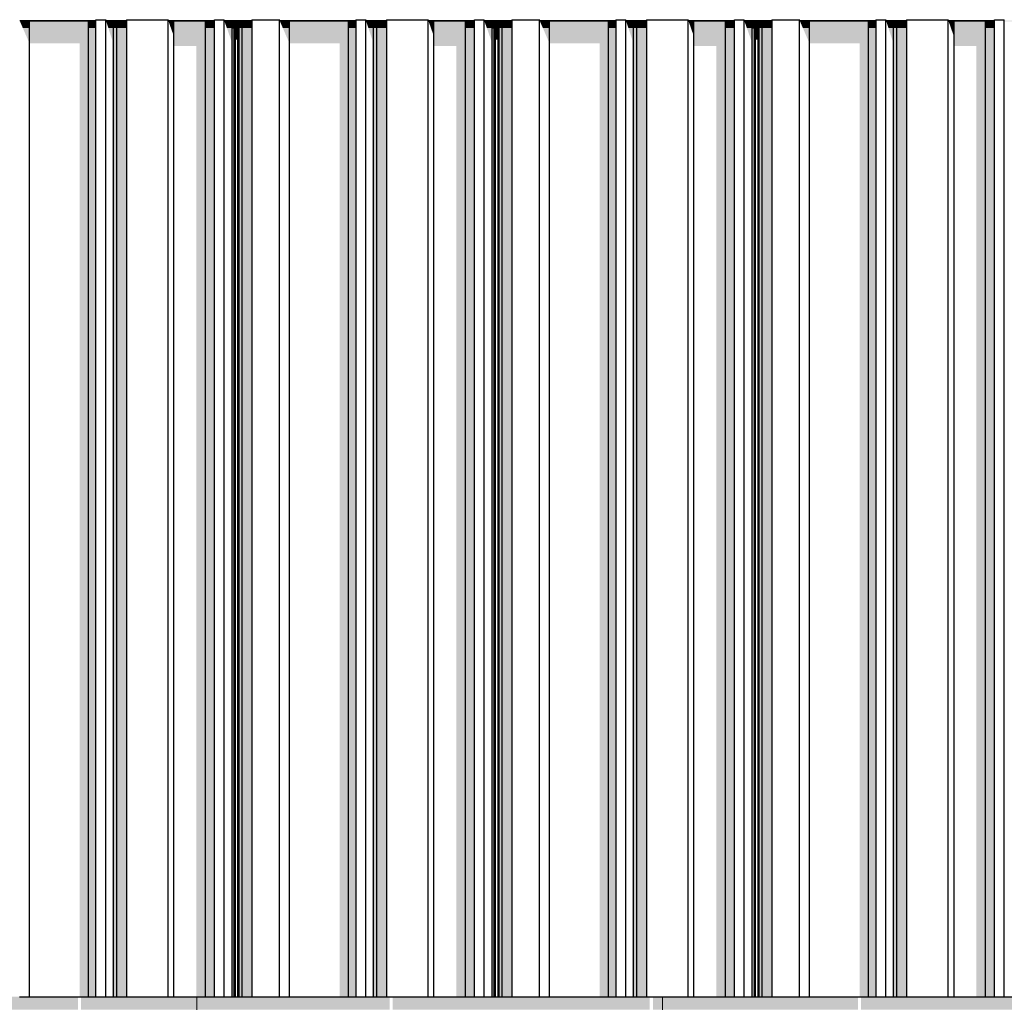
# Model space of a CAD drawing. Header units: metres. Extents: x -58265 to 590738, y -55036 to 35250.
# Tile 80 of 160: x 549572 to 551094, y -44556 to -43036. Entities that reach past the tile are written whole.
import ezdxf

# ---------------------------------------------------------------- set-up
doc = ezdxf.new("R2010")
doc.units = ezdxf.units.M
doc.header["$LTSCALE"] = 0.05
for name, color, linetype in [('Ansicht Süd_3_A_1_Fassaden', 7, 'Continuous'), ('Ansicht Süd_3_A_1_Schraffuren', 7, 'Continuous'), ('Ansicht Süd_3_A_1_Wände_Attika', 7, 'Continuous'), ('Ansicht Süd_3_A_1_Wände_Außen', 7, 'Continuous')]:
    doc.layers.add(name, color=color, linetype=linetype)

msp = doc.modelspace()

# ---------------------------------------------------------------- hatches: boundary and pattern name
at = {"layer": 'Ansicht Süd_3_A_1_Schraffuren', "linetype": 'Continuous', "lineweight": 15}
for points in [[(549690, -43037.7), (549572.3, -43037.7), (549572.9, -43038.6), (549689.6, -43038.6)], [(549572.9, -43038.6), (549572.3, -43037.7), (549577.1, -43048.9), (549587.4, -43048.9), (549587.4, -43038.6)], [(549587.4, -43038.6), (549587.4, -43048.9), (549678.5, -43048.9), (549678.5, -43038.6)], [(549678.5, -43048.9), (549690.2, -43048.9), (549690.2, -43036.1), (549690, -43037.7), (549689.6, -43038.6), (549678.5, -43038.6)], [(549689.7, -43037.7), (549690, -43036.1), (549689.7, -43036.8)], [(549737.4, -43037.7), (549705.7, -43037.7), (549706.1, -43038.6), (549736.8, -43038.6)], [(549706.1, -43038.6), (549705.7, -43037.7), (549709.3, -43048.9), (549717.2, -43048.9), (549717.2, -43038.6)], [(549722.5, -43038.6), (549717.2, -43038.6), (549717.2, -43048.9), (549722.5, -43048.9)], [(549736.8, -43038.6), (549722.5, -43038.6), (549722.5, -43048.9), (549737.7, -43048.9), (549737.7, -43036.1), (549737.4, -43037.7)], [(549802.1, -43037.7), (549802.5, -43038.6), (549872.8, -43038.6), (549873.3, -43037.7)], [(549802.5, -43038.6), (549802.1, -43037.7), (549806, -43048.9), (549810.8, -43048.9), (549810.8, -43038.6)], [(549810.8, -43048.9), (549859.3, -43048.9), (549859.3, -43038.6), (549810.8, -43038.6)], [(549872.8, -43038.6), (549859.3, -43038.6), (549859.3, -43048.9), (549873.5, -43048.9), (549873.5, -43036.1), (549873.3, -43037.7)], [(549873, -43036.8), (549873, -43037.7), (549873.3, -43036.1)], [(549931.2, -43037.7), (549888.5, -43037.7), (549889, -43038.6), (549930.6, -43038.6)], [(549889, -43038.6), (549888.5, -43037.7), (549892.5, -43048.9), (549900.9, -43048.9), (549900.9, -43038.6)], [(549900.9, -43038.6), (549900.9, -43048.9), (549904, -43048.9), (549904, -43038.6)], [(549904, -43038.6), (549904, -43048.9), (549905.8, -43048.9), (549905.8, -43038.6)], [(549905.8, -43038.6), (549905.8, -43048.9), (549909.7, -43048.9), (549909.7, -43038.6)], [(549909.7, -43038.6), (549909.7, -43048.9), (549911.5, -43048.9), (549911.5, -43038.6)], [(549911.5, -43038.6), (549911.5, -43048.9), (549916.1, -43048.9), (549916.1, -43038.6)], [(549916.1, -43048.9), (549931.5, -43048.9), (549931.5, -43036.1), (549931.2, -43037.7), (549930.6, -43038.6), (549916.1, -43038.6)], [(550091.9, -43037.7), (549974.2, -43037.7), (549974.8, -43038.6), (550091.5, -43038.6)], [(549974.8, -43038.6), (549974.2, -43037.7), (549979, -43048.9), (549989.3, -43048.9), (549989.3, -43038.6)], [(550080.4, -43038.6), (549989.3, -43038.6), (549989.3, -43048.9), (550080.4, -43048.9)], [(550091.5, -43038.6), (550080.4, -43038.6), (550080.4, -43048.9), (550092.2, -43048.9), (550092.2, -43036.1), (550091.9, -43037.7)], [(550091.9, -43036.1), (550091.7, -43036.8), (550091.7, -43037.7)], [(550139.3, -43037.7), (550107.6, -43037.7), (550108, -43038.6), (550138.8, -43038.6)], [(550108, -43038.6), (550107.6, -43037.7), (550111.3, -43048.9), (550119.1, -43048.9), (550119.1, -43038.6)], [(550124.4, -43038.6), (550119.1, -43038.6), (550119.1, -43048.9), (550124.4, -43048.9)], [(550124.4, -43038.6), (550124.4, -43048.9), (550139.6, -43048.9), (550139.6, -43036.1), (550139.3, -43037.7), (550138.8, -43038.6)], [(550204, -43037.7), (550204.5, -43038.6), (550274.7, -43038.6), (550275.2, -43037.7)], [(550204.5, -43038.6), (550204, -43037.7), (550208, -43048.9), (550212.7, -43048.9), (550212.7, -43038.6)], [(550212.7, -43038.6), (550212.7, -43048.9), (550261.3, -43048.9), (550261.3, -43038.6)], [(550261.3, -43048.9), (550275.5, -43048.9), (550275.5, -43036.1), (550275.2, -43037.7), (550274.7, -43038.6), (550261.3, -43038.6)], [(550275, -43037.7), (550275.2, -43036.1), (550275, -43036.8)], [(550333.1, -43037.7), (550290.4, -43037.7), (550290.9, -43038.6), (550332.5, -43038.6)], [(550290.9, -43038.6), (550290.4, -43037.7), (550294.4, -43048.9), (550302.8, -43048.9), (550302.8, -43038.6)], [(550305.9, -43038.6), (550302.8, -43038.6), (550302.8, -43048.9), (550305.9, -43048.9)], [(550307.7, -43038.6), (550305.9, -43038.6), (550305.9, -43048.9), (550307.7, -43048.9)], [(550311.7, -43038.6), (550307.7, -43038.6), (550307.7, -43048.9), (550311.7, -43048.9)], [(550313.4, -43038.6), (550311.7, -43038.6), (550311.7, -43048.9), (550313.4, -43048.9)], [(550318, -43038.6), (550313.4, -43038.6), (550313.4, -43048.9), (550318, -43048.9)], [(550332.5, -43038.6), (550318, -43038.6), (550318, -43048.9), (550333.4, -43048.9), (550333.4, -43036.1), (550333.1, -43037.7)], [(550376.1, -43037.7), (550376.7, -43038.6), (550493.4, -43038.6), (550493.9, -43037.7)], [(550376.7, -43038.6), (550376.1, -43037.7), (550381, -43048.9), (550391.2, -43048.9), (550391.2, -43038.6)], [(550391.2, -43038.6), (550391.2, -43048.9), (550482.4, -43048.9), (550482.4, -43038.6)], [(550482.4, -43048.9), (550494.1, -43048.9), (550494.1, -43036.1), (550493.9, -43037.7), (550493.4, -43038.6), (550482.4, -43038.6)], [(550493.6, -43036.8), (550493.6, -43037.7), (550493.9, -43036.1)], [(550541.3, -43037.7), (550509.5, -43037.7), (550510, -43038.6), (550540.7, -43038.6)], [(550510, -43038.6), (550509.5, -43037.7), (550513.2, -43048.9), (550521, -43048.9), (550521, -43038.6)], [(550526.4, -43038.6), (550521, -43038.6), (550521, -43048.9), (550526.4, -43048.9)], [(550540.7, -43038.6), (550526.4, -43038.6), (550526.4, -43048.9), (550541.6, -43048.9), (550541.6, -43036.1), (550541.3, -43037.7)], [(550605.9, -43037.7), (550606.4, -43038.6), (550676.7, -43038.6), (550677.2, -43037.7)], [(550606.4, -43038.6), (550605.9, -43037.7), (550609.9, -43048.9), (550614.6, -43048.9), (550614.6, -43038.6)], [(550663.2, -43038.6), (550614.6, -43038.6), (550614.6, -43048.9), (550663.2, -43048.9)], [(550676.7, -43038.6), (550663.2, -43038.6), (550663.2, -43048.9), (550677.4, -43048.9), (550677.4, -43036.1), (550677.2, -43037.7)], [(550676.9, -43037.7), (550677.2, -43036.1), (550676.9, -43036.8)], [(550692.4, -43037.7), (550692.8, -43038.6), (550734.5, -43038.6), (550735, -43037.7)], [(550692.8, -43038.6), (550692.4, -43037.7), (550696.3, -43048.9), (550704.8, -43048.9), (550704.8, -43038.6)], [(550704.8, -43038.6), (550704.8, -43048.9), (550707.9, -43048.9), (550707.9, -43038.6)], [(550707.9, -43038.6), (550707.9, -43048.9), (550709.6, -43048.9), (550709.6, -43038.6)], [(550709.6, -43038.6), (550709.6, -43048.9), (550713.6, -43048.9), (550713.6, -43038.6)], [(550713.6, -43038.6), (550713.6, -43048.9), (550715.4, -43048.9), (550715.4, -43038.6)], [(550715.4, -43038.6), (550715.4, -43048.9), (550719.9, -43048.9), (550719.9, -43038.6)], [(550719.9, -43048.9), (550735.3, -43048.9), (550735.3, -43036.1), (550735, -43037.7), (550734.5, -43038.6), (550719.9, -43038.6)], [(550778.1, -43037.7), (550778.7, -43038.6), (550895.4, -43038.6), (550895.8, -43037.7)], [(550778.1, -43037.7), (550782.9, -43048.9), (550793.2, -43048.9), (550793.2, -43038.6), (550778.7, -43038.6)], [(550884.3, -43038.6), (550793.2, -43038.6), (550793.2, -43048.9), (550884.3, -43048.9)], [(550895.4, -43038.6), (550884.3, -43038.6), (550884.3, -43048.9), (550896.1, -43048.9), (550896.1, -43036.1), (550895.8, -43037.7)], [(550895.8, -43036.1), (550895.6, -43036.8), (550895.6, -43037.7)], [(550943.2, -43037.7), (550911.5, -43037.7), (550911.9, -43038.6), (550942.6, -43038.6)], [(550911.9, -43038.6), (550911.5, -43037.7), (550915.2, -43048.9), (550923, -43048.9), (550923, -43038.6)], [(550928.3, -43038.6), (550923, -43038.6), (550923, -43048.9), (550928.3, -43048.9)], [(550928.3, -43048.9), (550943.5, -43048.9), (550943.5, -43036.1), (550943.2, -43037.7), (550942.6, -43038.6), (550928.3, -43038.6)], [(551007.9, -43037.7), (551008.4, -43038.6), (551078.6, -43038.6), (551079.1, -43037.7)], [(551008.4, -43038.6), (551007.9, -43037.7), (551011.8, -43048.9), (551016.6, -43048.9), (551016.6, -43038.6)], [(551016.6, -43038.6), (551016.6, -43048.9), (551065.2, -43048.9), (551065.2, -43038.6)], [(551065.2, -43048.9), (551079.3, -43048.9), (551079.3, -43036.1), (551079.1, -43037.7), (551078.6, -43038.6), (551065.2, -43038.6)], [(551078.8, -43036.8), (551078.8, -43037.7), (551079.1, -43036.1)], [(551137, -43037.7), (551094.3, -43037.7), (551094.8, -43038.6), (551136.4, -43038.6)], [(549577.1, -43048.9), (549587.4, -43072.7), (549587.4, -43048.9)], [(549678.5, -43048.9), (549587.4, -43048.9), (549587.4, -43072.7), (549664.9, -43072.7), (549664.9, -44546.1), (549678.5, -44546.1)], [(549678.5, -44546.1), (549690.2, -44546.1), (549690.2, -43048.9), (549678.5, -43048.9)], [(549709.3, -43048.9), (549715.6, -43068.1), (549715.6, -44546.1), (549717.2, -44546.1), (549717.2, -43048.9)], [(549717.2, -44546.1), (549722.5, -44546.1), (549722.5, -43048.9), (549717.2, -43048.9)], [(549722.5, -44546.1), (549737.7, -44546.1), (549737.7, -43048.9), (549722.5, -43048.9)], [(549810.8, -43048.9), (549806, -43048.9), (549810.8, -43062.4)], [(549859.3, -43048.9), (549810.8, -43048.9), (549810.8, -43077), (549845.2, -43077), (549845.2, -44546.1), (549859.3, -44546.1)], [(549859.3, -44546.1), (549873.5, -44546.1), (549873.5, -43048.9), (549859.3, -43048.9)], [(549892.5, -43048.9), (549900.9, -43072.7), (549900.9, -43048.9)], [(549904, -43048.9), (549900.9, -43048.9), (549900.9, -43072.7), (549901.6, -43072.7), (549901.6, -44546.1), (549904, -44546.1)], [(549904, -44546.1), (549905.8, -44546.1), (549905.8, -43048.9), (549904, -43048.9)], [(549905.8, -43066.9), (549909.7, -43066.9), (549909.7, -43048.9), (549905.8, -43048.9)], [(549911.5, -43048.9), (549909.7, -43048.9), (549909.7, -43066.9), (549909.9, -43067.4), (549909.9, -44546.1), (549911.5, -44546.1)], [(549911.5, -44546.1), (549916.1, -44546.1), (549916.1, -43048.9), (549911.5, -43048.9)], [(549916.1, -44546.1), (549931.5, -44546.1), (549931.5, -43048.9), (549916.1, -43048.9)], [(549979, -43048.9), (549989.3, -43072.7), (549989.3, -43048.9)], [(550080.4, -43048.9), (549989.3, -43048.9), (549989.3, -43072.7), (550066.9, -43072.7), (550066.9, -44546.1), (550080.4, -44546.1)], [(550080.4, -44546.1), (550092.2, -44546.1), (550092.2, -43048.9), (550080.4, -43048.9)], [(550119.1, -43048.9), (550111.3, -43048.9), (550117.6, -43068.1), (550117.6, -44546.1), (550119.1, -44546.1)], [(550119.1, -44546.1), (550124.4, -44546.1), (550124.4, -43048.9), (550119.1, -43048.9)], [(550124.4, -44546.1), (550139.6, -44546.1), (550139.6, -43048.9), (550124.4, -43048.9)], [(550212.7, -43048.9), (550208, -43048.9), (550212.7, -43062.4)], [(550212.7, -43077), (550247.1, -43077), (550247.1, -44546.1), (550261.3, -44546.1), (550261.3, -43048.9), (550212.7, -43048.9)], [(550261.3, -44546.1), (550275.5, -44546.1), (550275.5, -43048.9), (550261.3, -43048.9)], [(550294.4, -43048.9), (550302.8, -43072.7), (550302.8, -43048.9)], [(550305.9, -43048.9), (550302.8, -43048.9), (550302.8, -43072.7), (550303.6, -43072.7), (550303.6, -44546.1), (550305.9, -44546.1)], [(550305.9, -44546.1), (550307.7, -44546.1), (550307.7, -43048.9), (550305.9, -43048.9)], [(550311.7, -43048.9), (550307.7, -43048.9), (550307.7, -43066.9), (550311.7, -43066.9)], [(550313.4, -43048.9), (550311.7, -43048.9), (550311.7, -43066.9), (550311.8, -43067.4), (550311.8, -44546.1), (550313.4, -44546.1)], [(550313.4, -44546.1), (550318, -44546.1), (550318, -43048.9), (550313.4, -43048.9)], [(550318, -44546.1), (550333.4, -44546.1), (550333.4, -43048.9), (550318, -43048.9)], [(550381, -43048.9), (550391.2, -43072.7), (550391.2, -43048.9)], [(550482.4, -43048.9), (550391.2, -43048.9), (550391.2, -43072.7), (550468.8, -43072.7), (550468.8, -44546.1), (550482.4, -44546.1)], [(550482.4, -44546.1), (550494.1, -44546.1), (550494.1, -43048.9), (550482.4, -43048.9)], [(550513.2, -43048.9), (550519.5, -43068.1), (550519.5, -44546.1), (550521, -44546.1), (550521, -43048.9)], [(550521, -44546.1), (550526.4, -44546.1), (550526.4, -43048.9), (550521, -43048.9)], [(550526.4, -44546.1), (550541.6, -44546.1), (550541.6, -43048.9), (550526.4, -43048.9)], [(550614.6, -43048.9), (550609.9, -43048.9), (550614.6, -43062.4)], [(550663.2, -43048.9), (550614.6, -43048.9), (550614.6, -43077), (550649.1, -43077), (550649.1, -44546.1), (550663.2, -44546.1)], [(550663.2, -44546.1), (550677.4, -44546.1), (550677.4, -43048.9), (550663.2, -43048.9)], [(550696.3, -43048.9), (550704.8, -43072.7), (550704.8, -43048.9)], [(550707.9, -43048.9), (550704.8, -43048.9), (550704.8, -43072.7), (550705.5, -43072.7), (550705.5, -44546.1), (550707.9, -44546.1)], [(550707.9, -44546.1), (550709.6, -44546.1), (550709.6, -43048.9), (550707.9, -43048.9)], [(550713.6, -43048.9), (550709.6, -43048.9), (550709.6, -43066.9), (550713.6, -43066.9)], [(550715.4, -43048.9), (550713.6, -43048.9), (550713.6, -43066.9), (550713.8, -43067.4), (550713.8, -44546.1), (550715.4, -44546.1)], [(550715.4, -44546.1), (550719.9, -44546.1), (550719.9, -43048.9), (550715.4, -43048.9)], [(550719.9, -44546.1), (550735.3, -44546.1), (550735.3, -43048.9), (550719.9, -43048.9)], [(550782.9, -43048.9), (550793.2, -43072.7), (550793.2, -43048.9)], [(550884.3, -43048.9), (550793.2, -43048.9), (550793.2, -43072.7), (550870.7, -43072.7), (550870.7, -44546.1), (550884.3, -44546.1)], [(550884.3, -44546.1), (550896.1, -44546.1), (550896.1, -43048.9), (550884.3, -43048.9)], [(550915.2, -43048.9), (550921.5, -43068.1), (550921.5, -44546.1), (550923, -44546.1), (550923, -43048.9)], [(550923, -44546.1), (550928.3, -44546.1), (550928.3, -43048.9), (550923, -43048.9)], [(550928.3, -44546.1), (550943.5, -44546.1), (550943.5, -43048.9), (550928.3, -43048.9)], [(551016.6, -43048.9), (551011.8, -43048.9), (551016.6, -43062.4)], [(551065.2, -43048.9), (551016.6, -43048.9), (551016.6, -43077), (551051, -43077), (551051, -44546.1), (551065.2, -44546.1)], [(551065.2, -44546.1), (551079.3, -44546.1), (551079.3, -43048.9), (551065.2, -43048.9)], [(549265.1, -44546.1), (549265.1, -44566.1), (549662.5, -44566.1), (549662.5, -44546.1)], [(549845.9, -44546.1), (549667.1, -44546.1), (549667.1, -44566.1), (549845.9, -44566.1)], [(549845.9, -44546.1), (549845.9, -44566.1), (549850.9, -44566.1), (549850.9, -44546.1)], [(550144.4, -44546.1), (549850.9, -44546.1), (549850.9, -44566.1), (550144.4, -44566.1)], [(550149, -44566.1), (550546.3, -44566.1), (550546.3, -44546.1), (550149, -44546.1)], [(550560.9, -44546.1), (550551, -44546.1), (550551, -44566.1), (550560.9, -44566.1)], [(550560.9, -44566.1), (550565.9, -44566.1), (550565.9, -44546.1), (550560.9, -44546.1)], [(550868.3, -44546.1), (550565.9, -44546.1), (550565.9, -44566.1), (550868.3, -44566.1)], [(551225.9, -44546.1), (550872.9, -44546.1), (550872.9, -44566.1), (551225.9, -44566.1)]]:
    msp.add_hatch(color=7, dxfattribs=at).paths.add_polyline_path(points)

# ---------------------------------------------------------------- linework, layer by layer
at = {"layer": 'Ansicht Süd_3_A_1_Fassaden', "color": 7, "linetype": 'Continuous', "lineweight": 25}
for p, q in [((549587.4, -43048.9), (549587.4, -43038.6)), ((549678.5, -43048.9), (549678.5, -43038.6)), ((549690, -43036.1), (549690.2, -43036.1)), ((549690.2, -43036.1), (549705.4, -43036.1)), ((549690.2, -43048.9), (549690.2, -43036.1)), ((549705.4, -43036.1), (549705.7, -43036.1)), ((549705.4, -43048.9), (549705.4, -43036.1)), ((549717.2, -43048.9), (549717.2, -43038.6)), ((549722.5, -43048.9), (549722.5, -43038.6)), ((549737.4, -43036.1), (549737.7, -43036.1)), ((549737.7, -43036.1), (549801.8, -43036.1)), ((549737.7, -43048.9), (549737.7, -43036.1)), ((549801.8, -43036.1), (549802.1, -43036.1)), ((549801.8, -43048.9), (549801.8, -43036.1)), ((549810.8, -43048.9), (549810.8, -43038.6)), ((549859.3, -43048.9), (549859.3, -43038.6)), ((549873.3, -43036.1), (549873.5, -43036.1)), ((549873.5, -43036.1), (549888.2, -43036.1)), ((549873.5, -43048.9), (549873.5, -43036.1)), ((549888.2, -43036.1), (549888.5, -43036.1)), ((549888.2, -43048.9), (549888.2, -43036.1)), ((549900.9, -43048.9), (549900.9, -43038.6)), ((549904, -43048.9), (549904, -43038.6)), ((549905.8, -43048.9), (549905.8, -43038.6)), ((549909.7, -43048.9), (549909.7, -43038.6)), ((549911.5, -43048.9), (549911.5, -43038.6)), ((549916.1, -43048.9), (549916.1, -43038.6)), ((549931.2, -43036.1), (549931.5, -43036.1)), ((549931.5, -43036.1), (549973.9, -43036.1)), ((549931.5, -43048.9), (549931.5, -43036.1)), ((549973.9, -43036.1), (549974.2, -43036.1)), ((549973.9, -43048.9), (549973.9, -43036.1)), ((549989.3, -43048.9), (549989.3, -43038.6)), ((550080.4, -43048.9), (550080.4, -43038.6)), ((550091.9, -43036.1), (550092.2, -43036.1)), ((550092.2, -43036.1), (550107.4, -43036.1)), ((550092.2, -43048.9), (550092.2, -43036.1)), ((550107.4, -43036.1), (550107.6, -43036.1)), ((550107.4, -43048.9), (550107.4, -43036.1)), ((550119.1, -43048.9), (550119.1, -43038.6)), ((550124.4, -43048.9), (550124.4, -43038.6)), ((550139.3, -43036.1), (550139.6, -43036.1)), ((550139.6, -43036.1), (550203.8, -43036.1)), ((550139.6, -43048.9), (550139.6, -43036.1)), ((550203.8, -43036.1), (550204, -43036.1)), ((550203.8, -43048.9), (550203.8, -43036.1)), ((550212.7, -43048.9), (550212.7, -43038.6)), ((550261.3, -43048.9), (550261.3, -43038.6)), ((550275.2, -43036.1), (550275.5, -43036.1)), ((550275.5, -43036.1), (550290.2, -43036.1)), ((550275.5, -43048.9), (550275.5, -43036.1)), ((550290.2, -43036.1), (550290.4, -43036.1)), ((550290.2, -43048.9), (550290.2, -43036.1)), ((550302.8, -43048.9), (550302.8, -43038.6)), ((550305.9, -43048.9), (550305.9, -43038.6)), ((550307.7, -43048.9), (550307.7, -43038.6)), ((550311.7, -43048.9), (550311.7, -43038.6)), ((550313.4, -43048.9), (550313.4, -43038.6)), ((550318, -43048.9), (550318, -43038.6)), ((550333.1, -43036.1), (550333.4, -43036.1)), ((550333.4, -43036.1), (550375.8, -43036.1)), ((550333.4, -43048.9), (550333.4, -43036.1)), ((550375.8, -43036.1), (550376.1, -43036.1)), ((550375.8, -43048.9), (550375.8, -43036.1)), ((550391.2, -43048.9), (550391.2, -43038.6)), ((550482.4, -43048.9), (550482.4, -43038.6)), ((550493.9, -43036.1), (550494.1, -43036.1)), ((550494.1, -43036.1), (550509.3, -43036.1)), ((550494.1, -43048.9), (550494.1, -43036.1)), ((550509.3, -43036.1), (550509.5, -43036.1)), ((550509.3, -43048.9), (550509.3, -43036.1)), ((550521, -43048.9), (550521, -43038.6)), ((550526.4, -43048.9), (550526.4, -43038.6)), ((550541.3, -43036.1), (550541.6, -43036.1)), ((550541.6, -43036.1), (550605.7, -43036.1)), ((550541.6, -43048.9), (550541.6, -43036.1)), ((550605.7, -43036.1), (550605.9, -43036.1)), ((550605.7, -43048.9), (550605.7, -43036.1)), ((550614.6, -43048.9), (550614.6, -43038.6)), ((550663.2, -43048.9), (550663.2, -43038.6)), ((550677.2, -43036.1), (550677.4, -43036.1)), ((550677.4, -43036.1), (550692.1, -43036.1)), ((550677.4, -43048.9), (550677.4, -43036.1)), ((550692.1, -43036.1), (550692.4, -43036.1)), ((550692.1, -43048.9), (550692.1, -43036.1)), ((550704.8, -43048.9), (550704.8, -43038.6)), ((550707.9, -43048.9), (550707.9, -43038.6)), ((550709.6, -43048.9), (550709.6, -43038.6)), ((550713.6, -43048.9), (550713.6, -43038.6)), ((550715.4, -43048.9), (550715.4, -43038.6)), ((550719.9, -43048.9), (550719.9, -43038.6)), ((550735, -43036.1), (550735.3, -43036.1)), ((550735.3, -43036.1), (550777.8, -43036.1)), ((550735.3, -43048.9), (550735.3, -43036.1)), ((550777.8, -43036.1), (550778.1, -43036.1)), ((550777.8, -43048.9), (550777.8, -43036.1)), ((550793.2, -43048.9), (550793.2, -43038.6)), ((550884.3, -43048.9), (550884.3, -43038.6)), ((550895.8, -43036.1), (550896.1, -43036.1)), ((550896.1, -43036.1), (550911.2, -43036.1)), ((550896.1, -43048.9), (550896.1, -43036.1)), ((550911.2, -43036.1), (550911.5, -43036.1)), ((550911.2, -43048.9), (550911.2, -43036.1)), ((550923, -43048.9), (550923, -43038.6)), ((550928.3, -43048.9), (550928.3, -43038.6)), ((550943.2, -43036.1), (550943.5, -43036.1)), ((550943.5, -43036.1), (551007.6, -43036.1)), ((550943.5, -43048.9), (550943.5, -43036.1)), ((551007.6, -43036.1), (551007.9, -43036.1)), ((551007.6, -43048.9), (551007.6, -43036.1)), ((551016.6, -43048.9), (551016.6, -43038.6)), ((551065.2, -43048.9), (551065.2, -43038.6)), ((551079.1, -43036.1), (551079.3, -43036.1)), ((551079.3, -43036.1), (551094.1, -43036.1)), ((551079.3, -43048.9), (551079.3, -43036.1)), ((551094.1, -43036.1), (551094.3, -43036.1)), ((551094.1, -43048.9), (551094.1, -43036.1)), ((549587.4, -44546.1), (549587.4, -43048.9)), ((549678.5, -44546.1), (549678.5, -43048.9)), ((549690.2, -44546.1), (549690.2, -43048.9)), ((549705.4, -44546.1), (549705.4, -43048.9)), ((549717.2, -44546.1), (549717.2, -43048.9)), ((549722.5, -44546.1), (549722.5, -43048.9)), ((549737.7, -44546.1), (549737.7, -43048.9)), ((549801.8, -44546.1), (549801.8, -43048.9)), ((549810.8, -44546.1), (549810.8, -43048.9)), ((549859.3, -44546.1), (549859.3, -43048.9)), ((549873.5, -44546.1), (549873.5, -43048.9)), ((549888.2, -44546.1), (549888.2, -43048.9)), ((549900.9, -44546.1), (549900.9, -43048.9)), ((549900.9, -43048.9), (549904, -43048.9)), ((549904, -44546.1), (549904, -43048.9)), ((549905.8, -44546.1), (549905.8, -43048.9)), ((549909.7, -44546.1), (549909.7, -43048.9)), ((549911.5, -44546.1), (549911.5, -43048.9)), ((549916.1, -44546.1), (549916.1, -43048.9)), ((549931.5, -44546.1), (549931.5, -43048.9)), ((549973.9, -44546.1), (549973.9, -43048.9)), ((549989.3, -44546.1), (549989.3, -43048.9)), ((550080.4, -44546.1), (550080.4, -43048.9)), ((550092.2, -44546.1), (550092.2, -43048.9)), ((550107.4, -44546.1), (550107.4, -43048.9)), ((550119.1, -44546.1), (550119.1, -43048.9)), ((550124.4, -44546.1), (550124.4, -43048.9)), ((550139.6, -44546.1), (550139.6, -43048.9)), ((550203.8, -44546.1), (550203.8, -43048.9)), ((550212.7, -44546.1), (550212.7, -43048.9)), ((550261.3, -44546.1), (550261.3, -43048.9)), ((550275.5, -44546.1), (550275.5, -43048.9)), ((550290.2, -44546.1), (550290.2, -43048.9)), ((550302.8, -44546.1), (550302.8, -43048.9)), ((550302.8, -43048.9), (550305.9, -43048.9)), ((550305.9, -44546.1), (550305.9, -43048.9)), ((550307.7, -44546.1), (550307.7, -43048.9)), ((550311.7, -44546.1), (550311.7, -43048.9)), ((550313.4, -44546.1), (550313.4, -43048.9)), ((550318, -44546.1), (550318, -43048.9)), ((550333.4, -44546.1), (550333.4, -43048.9)), ((550375.8, -44546.1), (550375.8, -43048.9)), ((550391.2, -44546.1), (550391.2, -43048.9)), ((550482.4, -44546.1), (550482.4, -43048.9)), ((550494.1, -44546.1), (550494.1, -43048.9)), ((550509.3, -44546.1), (550509.3, -43048.9)), ((550521, -44546.1), (550521, -43048.9)), ((550526.4, -44546.1), (550526.4, -43048.9)), ((550541.6, -44546.1), (550541.6, -43048.9)), ((550605.7, -44546.1), (550605.7, -43048.9)), ((550614.6, -44546.1), (550614.6, -43048.9)), ((550663.2, -44546.1), (550663.2, -43048.9)), ((550677.4, -44546.1), (550677.4, -43048.9)), ((550692.1, -44546.1), (550692.1, -43048.9)), ((550704.8, -44546.1), (550704.8, -43048.9)), ((550704.8, -43048.9), (550707.9, -43048.9)), ((550707.9, -44546.1), (550707.9, -43048.9)), ((550709.6, -44546.1), (550709.6, -43048.9)), ((550713.6, -44546.1), (550713.6, -43048.9)), ((550715.4, -44546.1), (550715.4, -43048.9)), ((550719.9, -44546.1), (550719.9, -43048.9)), ((550735.3, -44546.1), (550735.3, -43048.9)), ((550777.8, -44546.1), (550777.8, -43048.9)), ((550793.2, -44546.1), (550793.2, -43048.9)), ((550884.3, -44546.1), (550884.3, -43048.9)), ((550896.1, -44546.1), (550896.1, -43048.9)), ((550911.2, -44546.1), (550911.2, -43048.9)), ((550923, -44546.1), (550923, -43048.9)), ((550928.3, -44546.1), (550928.3, -43048.9)), ((550943.5, -44546.1), (550943.5, -43048.9)), ((551007.6, -44546.1), (551007.6, -43048.9)), ((551016.6, -44546.1), (551016.6, -43048.9)), ((551065.2, -44546.1), (551065.2, -43048.9)), ((551079.3, -44546.1), (551079.3, -43048.9)), ((551094.1, -44546.1), (551094.1, -43048.9)), ((549572, -44546.1), (549587.4, -44546.1)), ((549587.4, -44546.1), (549678.5, -44546.1)), ((549678.5, -44546.1), (549690.2, -44546.1)), ((549690.2, -44546.1), (549705.4, -44546.1)), ((549705.4, -44546.1), (549717.2, -44546.1)), ((549717.2, -44546.1), (549722.5, -44546.1)), ((549722.5, -44546.1), (549737.7, -44546.1)), ((549737.7, -44546.1), (549801.8, -44546.1)), ((549801.8, -44546.1), (549810.8, -44546.1)), ((549810.8, -44546.1), (549859.3, -44546.1)), ((549859.3, -44546.1), (549873.5, -44546.1)), ((549873.5, -44546.1), (549888.2, -44546.1)), ((549888.2, -44546.1), (549900.9, -44546.1)), ((549900.9, -44546.1), (549904, -44546.1)), ((549904, -44546.1), (549905.8, -44546.1)), ((549905.8, -44546.1), (549909.7, -44546.1)), ((549909.7, -44546.1), (549911.5, -44546.1)), ((549911.5, -44546.1), (549916.1, -44546.1)), ((549916.1, -44546.1), (549931.5, -44546.1)), ((549931.5, -44546.1), (549973.9, -44546.1)), ((549973.9, -44546.1), (549989.3, -44546.1)), ((549989.3, -44546.1), (550080.4, -44546.1)), ((550080.4, -44546.1), (550092.2, -44546.1)), ((550092.2, -44546.1), (550107.4, -44546.1)), ((550107.4, -44546.1), (550119.1, -44546.1)), ((550119.1, -44546.1), (550124.4, -44546.1)), ((550124.4, -44546.1), (550139.6, -44546.1)), ((550139.6, -44546.1), (550203.8, -44546.1)), ((550203.8, -44546.1), (550212.7, -44546.1)), ((550212.7, -44546.1), (550261.3, -44546.1)), ((550261.3, -44546.1), (550275.5, -44546.1)), ((550275.5, -44546.1), (550290.2, -44546.1)), ((550290.2, -44546.1), (550302.8, -44546.1)), ((550302.8, -44546.1), (550305.9, -44546.1)), ((550305.9, -44546.1), (550307.7, -44546.1)), ((550307.7, -44546.1), (550311.7, -44546.1)), ((550311.7, -44546.1), (550313.4, -44546.1)), ((550313.4, -44546.1), (550318, -44546.1)), ((550318, -44546.1), (550333.4, -44546.1)), ((550333.4, -44546.1), (550375.8, -44546.1)), ((550375.8, -44546.1), (550391.2, -44546.1)), ((550391.2, -44546.1), (550482.4, -44546.1)), ((550482.4, -44546.1), (550494.1, -44546.1)), ((550494.1, -44546.1), (550509.3, -44546.1)), ((550509.3, -44546.1), (550521, -44546.1)), ((550521, -44546.1), (550526.4, -44546.1)), ((550526.4, -44546.1), (550541.6, -44546.1)), ((550541.6, -44546.1), (550605.7, -44546.1)), ((550605.7, -44546.1), (550614.6, -44546.1)), ((550614.6, -44546.1), (550663.2, -44546.1)), ((550663.2, -44546.1), (550677.4, -44546.1)), ((550677.4, -44546.1), (550692.1, -44546.1)), ((550692.1, -44546.1), (550704.8, -44546.1)), ((550704.8, -44546.1), (550707.9, -44546.1)), ((550707.9, -44546.1), (550709.6, -44546.1)), ((550709.6, -44546.1), (550713.6, -44546.1)), ((550713.6, -44546.1), (550715.4, -44546.1)), ((550715.4, -44546.1), (550719.9, -44546.1)), ((550719.9, -44546.1), (550735.3, -44546.1)), ((550735.3, -44546.1), (550777.8, -44546.1)), ((550777.8, -44546.1), (550793.2, -44546.1)), ((550793.2, -44546.1), (550884.3, -44546.1)), ((550884.3, -44546.1), (550896.1, -44546.1)), ((550896.1, -44546.1), (550911.2, -44546.1)), ((550911.2, -44546.1), (550923, -44546.1)), ((550923, -44546.1), (550928.3, -44546.1)), ((550928.3, -44546.1), (550943.5, -44546.1)), ((550943.5, -44546.1), (551007.6, -44546.1)), ((551007.6, -44546.1), (551016.6, -44546.1)), ((551016.6, -44546.1), (551065.2, -44546.1)), ((551065.2, -44546.1), (551079.3, -44546.1)), ((551079.3, -44546.1), (551094.1, -44546.1)), ((551094.1, -44546.1), (551106.7, -44546.1))]:
    msp.add_line(p, q, dxfattribs=at)
at = {"layer": 'Ansicht Süd_3_A_1_Wände_Attika', "color": 7, "linetype": 'Continuous', "lineweight": 25}
for p, q in [((549690, -43037.7), (549572.3, -43037.7)), ((549689.6, -43038.6), (549572.9, -43038.6)), ((549737.4, -43037.7), (549705.7, -43037.7)), ((549736.8, -43038.6), (549706.1, -43038.6)), ((549873.3, -43037.7), (549802.1, -43037.7)), ((549872.8, -43038.6), (549802.5, -43038.6)), ((549931.2, -43037.7), (549888.5, -43037.7)), ((549930.6, -43038.6), (549889, -43038.6)), ((550091.9, -43037.7), (549974.2, -43037.7)), ((550091.5, -43038.6), (549974.8, -43038.6)), ((550139.3, -43037.7), (550107.6, -43037.7)), ((550138.8, -43038.6), (550108, -43038.6)), ((550275.2, -43037.7), (550204, -43037.7)), ((550274.7, -43038.6), (550204.5, -43038.6)), ((550333.1, -43037.7), (550290.4, -43037.7)), ((550332.5, -43038.6), (550290.9, -43038.6)), ((550493.9, -43037.7), (550376.1, -43037.7)), ((550493.4, -43038.6), (550376.7, -43038.6)), ((550541.3, -43037.7), (550509.5, -43037.7)), ((550540.7, -43038.6), (550510, -43038.6)), ((550677.2, -43037.7), (550605.9, -43037.7)), ((550676.7, -43038.6), (550606.4, -43038.6)), ((550735, -43037.7), (550692.4, -43037.7)), ((550734.5, -43038.6), (550692.8, -43038.6)), ((550895.8, -43037.7), (550778.1, -43037.7)), ((550895.4, -43038.6), (550778.7, -43038.6)), ((550943.2, -43037.7), (550911.5, -43037.7)), ((550942.6, -43038.6), (550911.9, -43038.6)), ((551079.1, -43037.7), (551007.9, -43037.7)), ((551078.6, -43038.6), (551008.4, -43038.6))]:
    msp.add_line(p, q, dxfattribs=at)
at = {"layer": 'Ansicht Süd_3_A_1_Wände_Außen', "color": 21, "linetype": 'Continuous', "lineweight": 18}
for p, q in [((549845.9, -44566.1), (549845.9, -44546.1)), ((550565.9, -44566.1), (550565.9, -44546.1))]:
    msp.add_line(p, q, dxfattribs=at)

doc.saveas('drawing.dxf')
